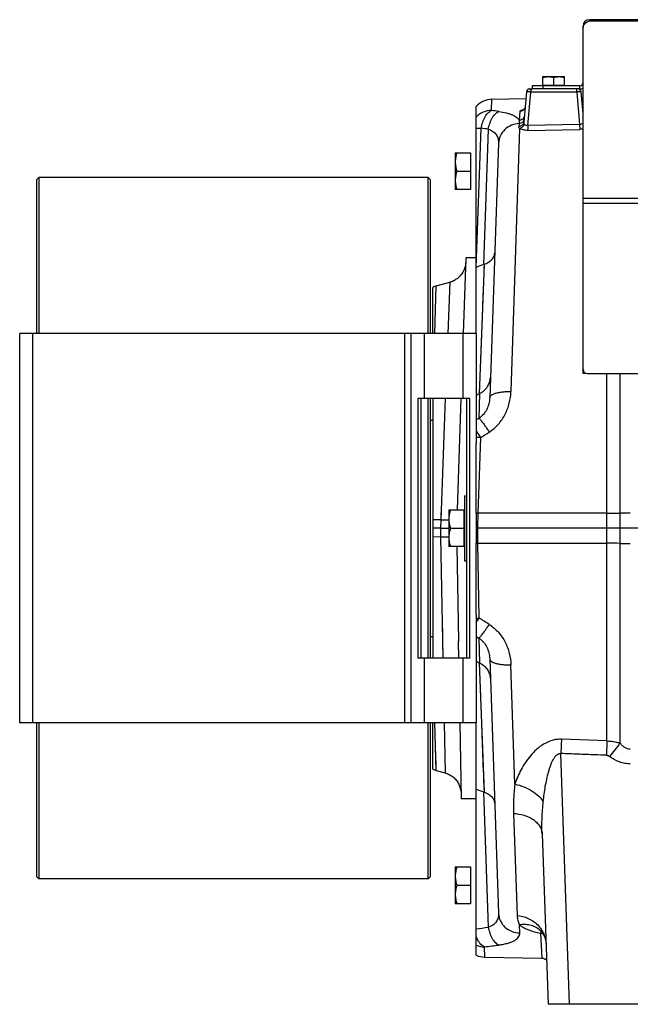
# Model space of a CAD drawing. Extents: x -3089 to 1181, y 8 to 2274.
# Tile 17 of 66: x -2163 to -1881, y 940 to 1395. Entities that reach past the tile are written whole.
import ezdxf

# ---------------------------------------------------------------- set-up
doc = ezdxf.new("R2010")
doc.units = 0
doc.header["$LTSCALE"] = 65.395
doc.layers.get('0').update_dxf_attribs({"linetype": 'CONTINUOUS'})
doc.layers.add('3_ALL_AXES', color=7, linetype='CONTINUOUS')

msp = doc.modelspace()

# ---------------------------------------------------------------- linework, layer by layer
at = {"color": 3, "linetype": 'CONTINUOUS'}
for p, q in [((-1899.56, 1394.7), (-1899.56, 1394)), ((-1804.77, 1394.7), (-1899.56, 1394.7)), ((-1902.56, 1231.13), (-1902.56, 1391.7)), ((-1904.06, 1364.2), (-1926.06, 1364.2)), ((-1900.56, 1231.13), (-1669.56, 1231.13))]:
    msp.add_line(p, q, dxfattribs=at)
at = {"color": 9, "linetype": 'CONTINUOUS'}
for p, q in [((-1805.06, 1394), (-1899.56, 1394)), ((-1928.04, 1345.74), (-1926.68, 1361.28)), ((-1926.68, 1362.7), (-1926.68, 1361.28)), ((-1905.43, 1361.28), (-1926.68, 1361.28)), ((-1921.06, 1364.2), (-1921.06, 1362.7)), ((-1905.43, 1361.28), (-1905.43, 1362.7)), ((-1905.43, 1361.28), (-1904.11, 1346.2)), ((-1904.06, 1362.7), (-1904.06, 1364.2)), ((-1944.82, 1352.74), (-1944.65, 1357.95)), ((-1931.72, 1352.32), (-1932.09, 1348.16)), ((-1930.22, 1353.12), (-1930.21, 1353.12)), ((-1951.89, 1280.25), (-1949.65, 1344.51)), ((-1946.32, 1344.08), (-1948.51, 1281.54)), ((-1931.85, 1344.41), (-1935.88, 1222.85)), ((-1932.13, 1346.7), (-1932.24, 1345.24)), ((-1904.11, 1346.2), (-1928.04, 1345.74)), ((-1928.04, 1345.74), (-1928, 1343.55)), ((-1928, 1343.55), (-1904.07, 1344.01)), ((-1904.11, 1346.2), (-1904.07, 1344.01)), ((-1667.56, 1312.03), (-1902.56, 1312.03)), ((-1667.56, 1309.74), (-1902.56, 1309.74)), ((-1948.29, 1281.62), (-1950.51, 1221.83)), ((-1948.29, 1281.62), (-1948.35, 1279.93)), ((-1971.09, 1249.7), (-1970.36, 1271.69)), ((-1964.17, 1273.35), (-1965.06, 1249.7)), ((-2156.91, 1249.7), (-2156.91, 1069.7)), ((-1984.91, 1069.7), (-1984.91, 1249.7)), ((-1975.91, 1249.7), (-1975.91, 1219.7)), ((-1957.91, 1219.7), (-1957.91, 1249.7)), ((-1891.5, 1061.39), (-1891.5, 1231.13)), ((-1885.48, 1231.13), (-1885.48, 1060.45)), ((-1966.2, 1219.7), (-1968.33, 1163.62)), ((-1950.34, 1221.91), (-1950.74, 1210.43)), ((-1950.74, 1210.43), (-1951.91, 1209.72)), ((-1951, 1166.61), (-1949.83, 1201.64)), ((-1968.2, 1166.85), (-1968.33, 1163.62)), ((-1891.5, 1166.65), (-1951, 1166.61)), ((-1968.33, 1163.62), (-1971.91, 1163.59)), ((-1968.33, 1163.62), (-1968.46, 1159.7)), ((-1971.91, 1155.8), (-1968.4, 1155.77)), ((-1968.46, 1159.7), (-1968.4, 1155.77)), ((-1968.4, 1155.77), (-1967.33, 1099.69)), ((-1950.54, 1118.21), (-1951.12, 1152.78)), ((-1951.12, 1152.78), (-1891.5, 1152.75)), ((-1967.68, 1118.2), (-1967.33, 1099.7)), ((-1951.91, 1109.67), (-1950.74, 1108.97)), ((-1950.74, 1108.97), (-1950.34, 1097.48)), ((-1975.91, 1099.7), (-1975.91, 1069.7)), ((-1957.91, 1069.7), (-1957.91, 1099.7)), ((-1950.51, 1097.57), (-1948.29, 1037.77)), ((-1950.51, 1097.57), (-1949.62, 1073.72)), ((-1934.05, 1041.44), (-1935.88, 1096.54)), ((-1970.36, 1047.7), (-1971.09, 1069.7)), ((-1966.77, 1069.7), (-1966.33, 1046.62)), ((-1949.62, 1073.72), (-1948.63, 1047.03)), ((-1970.37, 1048.11), (-1970.65, 1056.59)), ((-1908.74, 939.7), (-1912.79, 1055.59)), ((-1970.36, 1047.75), (-1970.37, 1048.11)), ((-1948.51, 1037.85), (-1946.32, 975.31)), ((-1934.65, 1027.94), (-1933, 980.75)), ((-1931.77, 972.69), (-1931.9, 976.39)), ((-1922.47, 973.99), (-1922.47, 973.99)), ((-1922.22, 972.52), (-1921.61, 961.04)), ((-1947.95, 961.5), (-1948.02, 966.25))]:
    msp.add_line(p, q, dxfattribs=at)
at = {"color": 7, "linetype": 'CONTINUOUS'}
for p, q in [((-1902.45, 1391.7), (-1902.56, 1391.7)), ((-1926.06, 1364.2), (-1926.06, 1362.7)), ((-1904.06, 1362.7), (-1925.94, 1362.7)), ((-1921.06, 1364.2), (-1921.06, 1364.4)), ((-1921.06, 1364.4), (-1911.06, 1364.4)), ((-1911.06, 1364.2), (-1911.06, 1364.4)), ((-2155.11, 1320.7), (-2154.11, 1321.7)), ((-2155.11, 1320.7), (-2155.11, 1249.7)), ((-2154.11, 1321.7), (-2154.11, 1249.7)), ((-1974.11, 1321.7), (-2154.11, 1321.7)), ((-1974.11, 1249.7), (-1974.11, 1321.7)), ((-1973.11, 1320.7), (-1974.11, 1321.7)), ((-1973.11, 1249.7), (-1973.11, 1320.7)), ((-2162.91, 1069.7), (-2162.91, 1249.7)), ((-1951.91, 1249.7), (-2162.91, 1249.7)), ((-1981.91, 1069.7), (-1981.91, 1249.7)), ((-1951.91, 1249.7), (-1951.91, 1198.87)), ((-1901.06, 1231.13), (-1902.56, 1231.13)), ((-1901.06, 1231.2), (-1901.06, 1231.13)), ((-1978.91, 1219.7), (-1978.91, 1099.7)), ((-1954.91, 1219.7), (-1978.91, 1219.7)), ((-1977.41, 1099.7), (-1977.41, 1219.7)), ((-1974.11, 1099.7), (-1974.11, 1219.7)), ((-1973.11, 1099.7), (-1973.11, 1219.7)), ((-1956.41, 1219.7), (-1956.41, 1099.7)), ((-1954.91, 1099.7), (-1954.91, 1219.7)), ((-1951.91, 1166.64), (-1951.91, 1152.77)), ((-1951.91, 1119.97), (-1951.91, 1069.7)), ((-1954.91, 1099.7), (-1978.91, 1099.7)), ((-1951.91, 1069.7), (-2162.91, 1069.7)), ((-2155.11, 1069.7), (-2155.11, 998.7)), ((-2154.11, 1069.7), (-2154.11, 997.7)), ((-1974.11, 997.7), (-1974.11, 1069.7)), ((-1973.11, 998.7), (-1973.11, 1069.7)), ((-2155.11, 998.7), (-2154.11, 997.7)), ((-1974.11, 997.7), (-2154.11, 997.7)), ((-1973.11, 998.7), (-1974.11, 997.7))]:
    msp.add_line(p, q, dxfattribs=at)
at = {"color": 6, "linetype": 'CONTINUOUS'}
for p, q in [((-1928.68, 1361.33), (-1929.9, 1347.36)), ((-1927.18, 1362.7), (-1925.94, 1362.7)), ((-1902.56, 1351.27), (-1903.44, 1361.33)), ((-1944.65, 1357.95), (-1928.95, 1358.22)), ((-1903.21, 1358.67), (-1902.56, 1358.69)), ((-1951.91, 1249.7), (-1951.91, 1354.65)), ((-1961.61, 1333.2), (-1961.61, 1316.2)), ((-1961.61, 1333.2), (-1954.61, 1333.2)), ((-1941.59, 1337.64), (-1945.7, 1220.02)), ((-1960.85, 1324.7), (-1954.61, 1324.7)), ((-1954.61, 1316.2), (-1961.61, 1316.2)), ((-1956.69, 1284.7), (-1957.91, 1249.7)), ((-1951.91, 1284.7), (-1956.69, 1284.7)), ((-1951.89, 1280.25), (-1951.91, 1280.24)), ((-1971.91, 1249.7), (-1971.91, 1270.98)), ((-1970.36, 1271.69), (-1964.17, 1273.35)), ((-1971.91, 1219.7), (-1971.91, 1099.7)), ((-1958.96, 1219.7), (-1960.76, 1168.2)), ((-1950.51, 1221.83), (-1951.91, 1221.1)), ((-1973.11, 1209.7), (-1971.91, 1209.7)), ((-1951.91, 1166.64), (-1951.91, 1198.87)), ((-1957.41, 1174.7), (-1957.41, 1144.7)), ((-1957.41, 1174.7), (-1956.41, 1174.7)), ((-1964.61, 1168.2), (-1964.61, 1151.2)), ((-1964.61, 1168.2), (-1957.61, 1168.2)), ((-1968.46, 1159.7), (-1971.91, 1159.7)), ((-1963.85, 1159.7), (-1957.61, 1159.7)), ((-1610.06, 1159.7), (-1951.24, 1159.7)), ((-1957.61, 1151.2), (-1964.61, 1151.2)), ((-1960.91, 1151.2), (-1960.15, 1107.59)), ((-1951.91, 1119.97), (-1951.91, 1152.77)), ((-1957.41, 1144.7), (-1956.41, 1144.7)), ((-1973.11, 1109.7), (-1971.91, 1109.7)), ((-1951.91, 1098.29), (-1950.51, 1097.57)), ((-1945.7, 1099.37), (-1941.59, 981.76)), ((-1971.91, 1048.42), (-1971.91, 1069.7)), ((-1959.49, 1069.7), (-1958.88, 1034.7)), ((-1951.91, 962.4), (-1951.91, 1069.7)), ((-1891.5, 1061.39), (-1912.53, 1062.16)), ((-1970.36, 1047.7), (-1966.33, 1046.62)), ((-1951.91, 1034.7), (-1958.88, 1034.7)), ((-1921.49, 1018.54), (-1918.73, 939.7)), ((-1961.61, 1003.2), (-1961.61, 986.2)), ((-1961.61, 1003.2), (-1954.61, 1003.2)), ((-1960.85, 994.7), (-1954.61, 994.7)), ((-1954.61, 986.2), (-1961.61, 986.2)), ((-1947.95, 961.5), (-1921.61, 961.04)), ((-1843.38, 939.7), (-1918.73, 939.7))]:
    msp.add_line(p, q, dxfattribs=at)
at = {"color": 2, "linetype": 'CONTINUOUS'}
for p, q in [((-1954.61, 1333.2), (-1954.61, 1316.2)), ((-1957.61, 1168.2), (-1957.61, 1151.2)), ((-1951.24, 1159.7), (-1951, 1166.61)), ((-1951.12, 1152.78), (-1951.24, 1159.7)), ((-1960.15, 1107.56), (-1960.15, 1107.59)), ((-1960.01, 1099.7), (-1960.14, 1107.4)), ((-1954.61, 1003.2), (-1954.61, 986.2))]:
    msp.add_line(p, q, dxfattribs=at)
at = {"color": 6, "linetype": 'CONTINUOUS'}
for points in [[(-1929.27, 1354.53), (-1929.28, 1354.49), (-1929.3, 1354.35), (-1929.32, 1354.21), (-1929.36, 1354.07), (-1929.41, 1353.94), (-1929.46, 1353.82), (-1929.52, 1353.7), (-1929.58, 1353.59), (-1929.64, 1353.49), (-1929.71, 1353.4), (-1929.78, 1353.32), (-1929.84, 1353.24), (-1929.91, 1353.18), (-1929.96, 1353.13), (-1930.02, 1353.09), (-1930.06, 1353.05), (-1930.1, 1353.02), (-1930.14, 1353), (-1930.16, 1352.99), (-1930.18, 1352.98), (-1930.19, 1352.97)], [(-1902.56, 1354.1), (-1902.58, 1354.13), (-1902.64, 1354.24), (-1902.7, 1354.36), (-1902.75, 1354.49), (-1902.8, 1354.62), (-1902.84, 1354.76), (-1902.87, 1354.9), (-1902.89, 1355.04), (-1902.89, 1355.09)], [(-1956.76, 1282.66), (-1956.79, 1282.17), (-1956.85, 1281.68), (-1956.92, 1281.19), (-1957.03, 1280.7), (-1957.15, 1280.22), (-1957.3, 1279.75), (-1957.48, 1279.29), (-1957.67, 1278.83), (-1957.89, 1278.39), (-1958.13, 1277.96), (-1958.39, 1277.53), (-1958.67, 1277.13), (-1958.97, 1276.73), (-1959.29, 1276.36), (-1959.63, 1276), (-1959.99, 1275.65), (-1960.36, 1275.33), (-1960.75, 1275.02), (-1961.15, 1274.73), (-1961.57, 1274.46), (-1962, 1274.22), (-1962.44, 1273.99), (-1962.89, 1273.79), (-1963.35, 1273.61), (-1963.82, 1273.45), (-1964.17, 1273.35)], [(-1966.33, 1046.62), (-1965.97, 1046.52), (-1965.5, 1046.36), (-1965.03, 1046.18), (-1964.57, 1045.97), (-1964.13, 1045.74), (-1963.69, 1045.49), (-1963.27, 1045.22), (-1962.86, 1044.92), (-1962.47, 1044.61), (-1962.1, 1044.28), (-1961.74, 1043.93), (-1961.4, 1043.56), (-1961.08, 1043.17), (-1960.78, 1042.77), (-1960.49, 1042.35), (-1960.23, 1041.93), (-1960, 1041.48), (-1959.78, 1041.03), (-1959.59, 1040.57), (-1959.42, 1040.09), (-1959.27, 1039.61), (-1959.15, 1039.13), (-1959.06, 1038.63), (-1958.99, 1038.14), (-1958.94, 1037.64), (-1958.92, 1037.14)], [(-1922.73, 974.19), (-1922.74, 974.2), (-1922.76, 974.21), (-1922.75, 974.2), (-1922.72, 974.19), (-1922.68, 974.15), (-1922.61, 974.1), (-1922.53, 974.04), (-1922.47, 973.99)], [(-1922.47, 973.99), (-1922.23, 973.77), (-1921.92, 973.47), (-1921.63, 973.13), (-1921.35, 972.78), (-1921.09, 972.39), (-1920.85, 971.98), (-1920.62, 971.55), (-1920.41, 971.08), (-1920.23, 970.6), (-1920.07, 970.08), (-1919.93, 969.54), (-1919.82, 968.97), (-1919.75, 968.37), (-1919.71, 967.82)], [(-1921.61, 961.04), (-1921.54, 961.04), (-1921.33, 961.02), (-1921.12, 960.99), (-1920.91, 960.95), (-1920.71, 960.89), (-1920.51, 960.81), (-1920.32, 960.73), (-1920.14, 960.62), (-1919.96, 960.51), (-1919.79, 960.38), (-1919.63, 960.25), (-1919.48, 960.1), (-1919.44, 960.06)]]:
    msp.add_lwpolyline(points, dxfattribs=at)
at = {"color": 9, "linetype": 'CONTINUOUS'}
for points in [[(-1948.79, 1268.12), (-1949.04, 1261.23), (-1950.51, 1221.83)], [(-1948.56, 1045.02), (-1948.48, 1043.09), (-1948.29, 1037.77)]]:
    msp.add_lwpolyline(points, dxfattribs=at)
at = {"color": 3, "linetype": 'CONTINUOUS'}
for centre, radius, start, end in [((-1899.56, 1391.7), 3, 90, 180), ((-1900.45, 1391.05), 2.1, 167.1833, 179.9318), ((-1900.35, 1391.02), 2.21, 161.0116, 167.1814), ((-1904.06, 1365.7), 1.5, 270, 360), ((-1900.56, 1233.13), 2, 180, 270)]:
    msp.add_arc(centre, radius, start, end, dxfattribs=at)
at = {"color": 6, "linetype": 'CONTINUOUS'}
for centre, radius, start, end in [((-1927.18, 1361.2), 1.5, 90, 175), ((-1904.93, 1361.2), 1.5, 5, 90), ((-1944.48, 1347.95), 10, 91, 137.9885), ((-1361.87, -257.23), 1646.8, 110.86856, 110.99476), ((-1943.72, 1268.98), 13.44, 109.8795, 110.8742), ((-1969.06, 1266.86), 5, 105, 124.6857), ((-1930.84, 1183.93), 42.7, 117.1746, 117.4203), ((-1930.84, 1135.48), 42.71, 242.5798, 242.8254), ((-1969.06, 1052.53), 5, 235.3143, 255), ((-1361.9, 2576.55), 1646.73, 249.00474, 249.13144), ((-1943.72, 1050.41), 13.44, 249.1259, 250.1206), ((-1947.77, 971.5), 10, 245.5655, 269)]:
    msp.add_arc(centre, radius, start, end, dxfattribs=at)
at = {"color": 7, "linetype": 'CONTINUOUS'}
msp.add_arc((-1904.06, 1365.7), 3, 270, 300.0198, dxfattribs=at)
at = {"color": 9, "linetype": 'CONTINUOUS'}
for centre, radius, start, end in [((-2002.66, 913.93), 442.6, 82.0571, 82.4918), ((-1928.16, 1343.86), 9.48, 100.6207, 102.4422), ((-1900.53, 1355.3), 2.37, 185.0541, 211.2621), ((-2006.91, 883.84), 464.21, 82.5009, 82.915), ((-1951.22, 1155.22), 46.44, 88.295, 90.8519), ((-1891.72, 1703.79), 537.14, 270.0238, 270.6658), ((-1880.72, 751.53), 415.18, 89.9973, 90.6564), ((-1960.85, 1420.87), 257.36, 268.3353, 269.1637), ((-1891.81, 601.14), 551.61, 89.3426, 89.9678), ((-1880.78, 1556.95), 404.27, 269.3347, 270.0116), ((-1586.11, 827.21), 379.5, 142.0763, 143.2655), ((-2007.11, 1437.09), 465.76, 276.8062, 277.4987), ((-1929.25, 965.97), 10.5, 50.8616, 51.5962), ((-1929.25, 965.97), 10.5, 50.1923, 50.8616), ((-1929.25, 965.97), 10.5, 49.7701, 50.1923), ((-1947.86, 976.45), 10.2, 246.6383, 269.0904), ((-2002.91, 1407.27), 444.43, 277.0935, 277.9423)]:
    msp.add_arc(centre, radius, start, end, dxfattribs=at)
at = {"color": 2, "linetype": 'CONTINUOUS'}
for centre, radius, start, end in [((-1960.92, 877.09), 289.69, 88.0364, 88.2166), ((-1955.95, 1440.18), 287.43, 270.8066, 270.9644), ((-2024.42, 1164.75), 87.31, 326.1459, 327.7887), ((-1951.16, 1165.61), 47.41, 269.0984, 270.7478), ((-1947.93, 1107.8), 12.22, 181.1506, 181.9072)]:
    msp.add_arc(centre, radius, start, end, dxfattribs=at)
at = {"color": 3, "linetype": 'CONTINUOUS'}
msp.add_open_spline([(-1899.56, 1394), (-1899.9, 1393.9), (-1900.56, 1393.66), (-1901.41, 1393.14), (-1902.07, 1392.51), (-1902.35, 1392), (-1902.44, 1391.74)], degree=3, knots=[0, 0, 0, 0, 0.285972, 0.54886, 0.785913, 1, 1, 1, 1], dxfattribs=at)
at = {"color": 9, "linetype": 'CONTINUOUS'}
for points, knots in [([(-1926.68, 1361.28), (-1926.81, 1361.28), (-1927.07, 1361.3), (-1927.43, 1361.32), (-1927.77, 1361.33), (-1928.07, 1361.35), (-1928.29, 1361.35), (-1928.43, 1361.35), (-1928.52, 1361.35), (-1928.58, 1361.35), (-1928.63, 1361.34), (-1928.66, 1361.34), (-1928.68, 1361.33), (-1928.68, 1361.33)], [0, 0, 0, 0, 0.194613, 0.38166, 0.554032, 0.705141, 0.829236, 0.879639, 0.921621, 0.954803, 0.978902, 0.993802, 1, 1, 1, 1]), ([(-1927.13, 1362.51), (-1927.12, 1362.52), (-1927.08, 1362.57), (-1927.04, 1362.62), (-1927, 1362.65)], [0, 0, 0, 0, 0.283671, 1, 1, 1, 1]), ([(-1903.44, 1361.33), (-1903.44, 1361.33), (-1903.46, 1361.34), (-1903.48, 1361.34), (-1903.53, 1361.35), (-1903.6, 1361.35), (-1903.68, 1361.35), (-1903.82, 1361.35), (-1904.04, 1361.35), (-1904.34, 1361.33), (-1904.68, 1361.32), (-1905.05, 1361.3), (-1905.3, 1361.28), (-1905.43, 1361.28)], [0, 0, 0, 0, 0.006198, 0.021098, 0.045197, 0.078379, 0.120361, 0.170764, 0.294859, 0.445968, 0.618339, 0.805387, 1, 1, 1, 1]), ([(-1944.82, 1352.74), (-1946.14, 1352.72), (-1948.77, 1352.17), (-1951, 1350.65), (-1951.91, 1349.72)], [0, 0, 0, 0, 0.501985, 1, 1, 1, 1]), ([(-1949.65, 1344.51), (-1949.48, 1345.48), (-1949.02, 1347.32), (-1948.09, 1349.44), (-1947.17, 1350.84), (-1946.25, 1351.91), (-1945.41, 1352.51), (-1944.82, 1352.74)], [0, 0, 0, 0, 0.299519, 0.573857, 0.696988, 0.809122, 1, 1, 1, 1]), ([(-1946.32, 1344.08), (-1946.16, 1344.99), (-1945.82, 1346.35), (-1945.15, 1348.07), (-1944.55, 1349.27), (-1943.87, 1350.33), (-1942.93, 1351.42), (-1942.09, 1352.05), (-1941.5, 1352.29)], [0, 0, 0, 0, 0.282313, 0.424186, 0.561135, 0.68938, 0.806154, 1, 1, 1, 1]), ([(-1941.5, 1352.29), (-1940.3, 1352.12), (-1938.6, 1351.81), (-1936.49, 1351.21), (-1935.19, 1350.72), (-1934.1, 1350.17), (-1933.22, 1349.56), (-1932.54, 1348.91), (-1932.21, 1348.41), (-1932.09, 1348.16)], [0, 0, 0, 0, 0.341825, 0.488721, 0.619141, 0.733674, 0.833691, 0.921411, 1, 1, 1, 1]), ([(-1929.27, 1354.53), (-1929.3, 1354.26), (-1929.45, 1353.68), (-1929.99, 1352.95), (-1930.79, 1352.45), (-1931.42, 1352.33), (-1931.72, 1352.32)], [0, 0, 0, 0, 0.230251, 0.484059, 0.746951, 1, 1, 1, 1]), ([(-1931.72, 1352.32), (-1931.71, 1352.41), (-1931.63, 1352.54), (-1931.47, 1352.66), (-1931.22, 1352.81), (-1930.8, 1352.97), (-1930.43, 1353.07), (-1930.22, 1353.12)], [0, 0, 0, 0, 0.141586, 0.23582, 0.349382, 0.636512, 1, 1, 1, 1]), ([(-1929.9, 1347.36), (-1929.92, 1347.09), (-1930.04, 1346.68), (-1930.33, 1346.2), (-1930.74, 1345.76), (-1931.37, 1345.38), (-1931.96, 1345.26), (-1932.24, 1345.24)], [0, 0, 0, 0, 0.234745, 0.360842, 0.490427, 0.751156, 1, 1, 1, 1]), ([(-1929.77, 1348.83), (-1929.79, 1348.56), (-1929.91, 1348.15), (-1930.21, 1347.66), (-1930.62, 1347.22), (-1931.26, 1346.83), (-1931.84, 1346.71), (-1932.13, 1346.7)], [0, 0, 0, 0, 0.236473, 0.363161, 0.493022, 0.753125, 1, 1, 1, 1]), ([(-1932.09, 1348.16), (-1932.08, 1348.04), (-1932.08, 1347.56), (-1932.1, 1347.07), (-1932.13, 1346.7)], [0, 0, 0, 0, 0.242488, 1, 1, 1, 1]), ([(-1929.64, 1350.32), (-1929.66, 1350.04), (-1929.83, 1349.46), (-1930.39, 1348.74), (-1931.19, 1348.27), (-1931.79, 1348.16), (-1932.09, 1348.16)], [0, 0, 0, 0, 0.235839, 0.491841, 0.752857, 1, 1, 1, 1]), ([(-1929.72, 1346.48), (-1929.79, 1346.61), (-1929.9, 1346.9), (-1929.91, 1347.21), (-1929.9, 1347.36)], [0, 0, 0, 0, 0.497854, 1, 1, 1, 1]), ([(-1902.56, 1346.9), (-1902.72, 1346.67), (-1903.2, 1346.28), (-1903.81, 1346.18), (-1904.11, 1346.2)], [0, 0, 0, 0, 0.477286, 1, 1, 1, 1]), ([(-1949.65, 1344.51), (-1949.85, 1344.5), (-1950.61, 1344.45), (-1951.36, 1344.38), (-1951.91, 1344.31)], [0, 0, 0, 0, 0.270203, 1, 1, 1, 1]), ([(-1946.32, 1344.08), (-1945.57, 1343.84), (-1944.19, 1343.21), (-1942.58, 1341.68), (-1941.69, 1339.74), (-1941.57, 1338.34), (-1941.59, 1337.64)], [0, 0, 0, 0, 0.274867, 0.519991, 0.755014, 1, 1, 1, 1]), ([(-1932.13, 1346.7), (-1933.31, 1346.64), (-1935.74, 1346.12), (-1938.89, 1344.11), (-1941.02, 1341.1), (-1941.55, 1338.76), (-1941.59, 1337.64)], [0, 0, 0, 0, 0.247788, 0.509371, 0.765172, 1, 1, 1, 1]), ([(-1931.85, 1344.41), (-1931.98, 1344.53), (-1932.14, 1344.72), (-1932.24, 1345.03), (-1932.25, 1345.17), (-1932.24, 1345.24)], [0, 0, 0, 0, 0.542705, 0.775517, 1, 1, 1, 1]), ([(-1929.72, 1346.48), (-1929.85, 1345.98), (-1930.39, 1345.05), (-1931.35, 1344.51), (-1931.85, 1344.41)], [0, 0, 0, 0, 0.501827, 1, 1, 1, 1]), ([(-1928, 1343.55), (-1928.4, 1343.55), (-1929.16, 1343.57), (-1930.24, 1343.73), (-1931.14, 1344), (-1931.65, 1344.26), (-1931.85, 1344.41)], [0, 0, 0, 0, 0.29808, 0.574583, 0.811726, 1, 1, 1, 1]), ([(-1928.04, 1345.74), (-1928.23, 1345.71), (-1928.6, 1345.7), (-1929.1, 1345.85), (-1929.48, 1346.13), (-1929.66, 1346.36), (-1929.72, 1346.48)], [0, 0, 0, 0, 0.28905, 0.554598, 0.788864, 1, 1, 1, 1]), ([(-1902.56, 1344.15), (-1902.68, 1344.13), (-1903.18, 1344.06), (-1903.69, 1344.02), (-1904.07, 1344.01)], [0, 0, 0, 0, 0.243386, 1, 1, 1, 1]), ([(-1945.7, 1220.02), (-1945.73, 1219.09), (-1945.98, 1217.24), (-1946.95, 1214.58), (-1948.51, 1212.21), (-1949.95, 1210.94), (-1950.74, 1210.43)], [0, 0, 0, 0, 0.247187, 0.496651, 0.747861, 1, 1, 1, 1]), ([(-1945.92, 1204.14), (-1944.35, 1205.15), (-1941.49, 1207.62), (-1938.37, 1212.25), (-1936.44, 1217.43), (-1935.94, 1221.05), (-1935.88, 1222.85)], [0, 0, 0, 0, 0.254304, 0.506007, 0.754589, 1, 1, 1, 1]), ([(-1945.7, 1220.02), (-1945.7, 1220.11), (-1945.66, 1220.31), (-1945.52, 1220.6), (-1945.29, 1220.89), (-1944.83, 1221.29), (-1943.99, 1221.75), (-1942.72, 1222.18), (-1941.19, 1222.52), (-1939.47, 1222.75), (-1937.68, 1222.87), (-1936.48, 1222.87), (-1935.88, 1222.85)], [0, 0, 0, 0, 0.026378, 0.05545, 0.088921, 0.128074, 0.226253, 0.351772, 0.500465, 0.664364, 0.833895, 1, 1, 1, 1]), ([(-1950.74, 1210.43), (-1950.64, 1210.38), (-1950.41, 1210.2), (-1950.02, 1209.82), (-1949.52, 1209.25), (-1948.92, 1208.5), (-1948.24, 1207.58), (-1947.21, 1206.12), (-1946.44, 1204.95), (-1945.92, 1204.14)], [0, 0, 0, 0, 0.04236, 0.10998, 0.204987, 0.326555, 0.472393, 0.637414, 1, 1, 1, 1]), ([(-1949.83, 1201.64), (-1950.01, 1201.92), (-1950.69, 1202.97), (-1951.38, 1204.01), (-1951.91, 1204.77)], [0, 0, 0, 0, 0.264595, 1, 1, 1, 1]), ([(-1968.4, 1155.77), (-1968.07, 1155.77), (-1966.8, 1155.78), (-1965.54, 1155.78), (-1964.61, 1155.78)], [0, 0, 0, 0, 0.259226, 1, 1, 1, 1]), ([(-1950.74, 1108.97), (-1950.64, 1109.01), (-1950.41, 1109.19), (-1950.02, 1109.57), (-1949.52, 1110.14), (-1948.92, 1110.89), (-1948.24, 1111.81), (-1947.21, 1113.27), (-1946.44, 1114.44), (-1945.92, 1115.25)], [0, 0, 0, 0, 0.04236, 0.10998, 0.204987, 0.326555, 0.472393, 0.637414, 1, 1, 1, 1]), ([(-1945.92, 1115.25), (-1944.35, 1114.25), (-1941.49, 1111.78), (-1938.37, 1107.14), (-1936.44, 1101.97), (-1935.94, 1098.34), (-1935.88, 1096.54)], [0, 0, 0, 0, 0.254306, 0.506009, 0.75459, 1, 1, 1, 1]), ([(-1950.74, 1108.97), (-1949.95, 1108.45), (-1948.51, 1107.19), (-1946.95, 1104.81), (-1945.98, 1102.16), (-1945.73, 1100.3), (-1945.7, 1099.37)], [0, 0, 0, 0, 0.252139, 0.503349, 0.752813, 1, 1, 1, 1]), ([(-1945.7, 1099.38), (-1945.7, 1099.28), (-1945.66, 1099.08), (-1945.52, 1098.79), (-1945.29, 1098.51), (-1944.83, 1098.1), (-1943.99, 1097.65), (-1942.72, 1097.21), (-1941.19, 1096.87), (-1939.47, 1096.64), (-1937.68, 1096.53), (-1936.48, 1096.53), (-1935.88, 1096.54)], [0, 0, 0, 0, 0.026377, 0.055444, 0.088909, 0.128056, 0.226223, 0.351737, 0.500432, 0.66434, 0.833883, 1, 1, 1, 1]), ([(-1912.53, 1062.16), (-1913.26, 1062.19), (-1914.73, 1062.13), (-1917.55, 1061.54), (-1920.8, 1060.07), (-1924.11, 1057.56), (-1926.88, 1054.65), (-1929.21, 1051.51), (-1931.78, 1047.19), (-1933.27, 1043.76), (-1934.05, 1041.44)], [0, 0, 0, 0, 0.069047, 0.137568, 0.271414, 0.401068, 0.526942, 0.649538, 0.769175, 1, 1, 1, 1]), ([(-1912.53, 1062.16), (-1912.55, 1061.63), (-1912.64, 1059.44), (-1912.73, 1057.25), (-1912.79, 1055.59)], [0, 0, 0, 0, 0.242357, 1, 1, 1, 1]), ([(-1891.5, 1061.39), (-1891.52, 1060.87), (-1891.61, 1058.66), (-1891.69, 1056.45), (-1891.76, 1054.77)], [0, 0, 0, 0, 0.235791, 1, 1, 1, 1]), ([(-1891.5, 1061.39), (-1890.99, 1061.38), (-1889.71, 1061.31), (-1887.69, 1061.04), (-1886.2, 1060.67), (-1885.48, 1060.45)], [0, 0, 0, 0, 0.251711, 0.627619, 1, 1, 1, 1]), ([(-1880.7, 1057.6), (-1881.14, 1057.6), (-1882.05, 1057.75), (-1883.31, 1058.36), (-1884.47, 1059.29), (-1885.15, 1060.05), (-1885.48, 1060.45)], [0, 0, 0, 0, 0.229403, 0.46968, 0.726399, 1, 1, 1, 1]), ([(-1920.93, 1033.33), (-1920.81, 1034.5), (-1920.54, 1036.83), (-1920, 1040.31), (-1919.35, 1043.71), (-1918.68, 1046.48), (-1918.04, 1048.62), (-1917.52, 1050.15), (-1916.94, 1051.59), (-1916.29, 1052.91), (-1915.57, 1054.06), (-1914.76, 1054.97), (-1913.95, 1055.48), (-1913.28, 1055.62), (-1912.95, 1055.62), (-1912.79, 1055.59)], [0, 0, 0, 0, 0.142084, 0.283473, 0.423312, 0.56026, 0.627012, 0.692007, 0.754663, 0.814057, 0.868962, 0.91799, 0.960637, 0.980401, 1, 1, 1, 1]), ([(-1891.76, 1054.77), (-1893.51, 1054.84), (-1897.89, 1055.02), (-1904.9, 1055.27), (-1910.16, 1055.48), (-1912.79, 1055.59)], [0, 0, 0, 0, 0.25, 0.625, 1, 1, 1, 1]), ([(-1891.76, 1054.77), (-1891.5, 1054.76), (-1890.96, 1054.64), (-1890.48, 1054.36), (-1890.25, 1054.19)], [0, 0, 0, 0, 0.481606, 1, 1, 1, 1]), ([(-1880.7, 1050.77), (-1881.56, 1050.77), (-1883.29, 1050.93), (-1886.6, 1051.86), (-1888.88, 1053.17), (-1890.25, 1054.19)], [0, 0, 0, 0, 0.250292, 0.500605, 1, 1, 1, 1]), ([(-1934.05, 1041.44), (-1934.19, 1040.29), (-1934.42, 1038.01), (-1934.63, 1034.6), (-1934.72, 1031.25), (-1934.69, 1029.03), (-1934.65, 1027.94)], [0, 0, 0, 0, 0.256961, 0.50893, 0.75647, 1, 1, 1, 1]), ([(-1934.05, 1041.44), (-1932.64, 1041.14), (-1929.86, 1040.3), (-1926.1, 1038.41), (-1923.04, 1036.09), (-1921.49, 1034.25), (-1920.93, 1033.33)], [0, 0, 0, 0, 0.274869, 0.548721, 0.79569, 1, 1, 1, 1]), ([(-1921.49, 1018.54), (-1921.57, 1020.99), (-1921.55, 1025.93), (-1921.19, 1030.85), (-1920.93, 1033.33)], [0, 0, 0, 0, 0.495513, 1, 1, 1, 1]), ([(-1934.65, 1027.94), (-1932.98, 1027.83), (-1930.49, 1027.4), (-1927.42, 1026.2), (-1925.37, 1025.01), (-1923.69, 1023.58), (-1922.45, 1021.97), (-1921.7, 1020.27), (-1921.5, 1019.1), (-1921.49, 1018.54)], [0, 0, 0, 0, 0.284393, 0.426057, 0.561223, 0.68659, 0.800777, 0.904505, 1, 1, 1, 1]), ([(-1941.59, 981.76), (-1941.57, 981.05), (-1941.69, 979.65), (-1942.58, 977.71), (-1944.19, 976.18), (-1945.57, 975.55), (-1946.32, 975.31)], [0, 0, 0, 0, 0.244986, 0.480009, 0.725133, 1, 1, 1, 1]), ([(-1941.59, 981.76), (-1941.57, 981.2), (-1941.42, 980.05), (-1940.86, 978.36), (-1939.93, 976.75), (-1938.23, 974.84), (-1935.49, 973.16), (-1932.98, 972.7), (-1931.77, 972.69)], [0, 0, 0, 0, 0.113952, 0.234773, 0.36128, 0.491688, 0.753222, 1, 1, 1, 1]), ([(-1933, 980.75), (-1932.97, 979.99), (-1932.82, 978.86), (-1932.38, 977.41), (-1932.07, 976.72), (-1931.9, 976.39)], [0, 0, 0, 0, 0.500709, 0.749854, 1, 1, 1, 1]), ([(-1933, 980.75), (-1931.25, 980.58), (-1927.76, 979.67), (-1924.04, 977.14), (-1921.83, 974.46), (-1920.64, 972.28), (-1919.93, 970.05), (-1919.74, 968.55), (-1919.71, 967.82)], [0, 0, 0, 0, 0.261053, 0.525701, 0.653655, 0.775916, 0.891508, 1, 1, 1, 1]), ([(-1946.32, 975.31), (-1946.16, 974.4), (-1945.82, 973.05), (-1945.16, 971.33), (-1944.56, 970.14), (-1943.88, 969.08), (-1942.94, 967.98), (-1942.09, 967.34), (-1941.5, 967.11)], [0, 0, 0, 0, 0.281132, 0.422742, 0.559668, 0.688114, 0.805246, 1, 1, 1, 1]), ([(-1922.73, 974.2), (-1923.38, 974.71), (-1924.79, 975.59), (-1927.13, 976.37), (-1929.54, 976.63), (-1931.13, 976.51), (-1931.9, 976.39)], [0, 0, 0, 0, 0.255735, 0.50904, 0.758001, 1, 1, 1, 1]), ([(-1931.9, 976.39), (-1931.33, 975.94), (-1930, 975.1), (-1927.74, 974.08), (-1925.1, 973.2), (-1923.21, 972.73), (-1922.22, 972.52)], [0, 0, 0, 0, 0.207681, 0.44471, 0.709867, 1, 1, 1, 1]), ([(-1948.02, 966.25), (-1948.87, 966.56), (-1950.04, 967.59), (-1951.18, 969.34), (-1951.68, 970.42), (-1951.91, 971.01)], [0, 0, 0, 0, 0.432644, 0.701207, 1, 1, 1, 1]), ([(-1941.5, 967.11), (-1940.73, 967.21), (-1939.28, 967.46), (-1937.27, 967.94), (-1935.56, 968.51), (-1934.15, 969.18), (-1933.07, 969.94), (-1932.29, 970.78), (-1931.84, 971.71), (-1931.76, 972.37), (-1931.77, 972.69)], [0, 0, 0, 0, 0.19247, 0.3637, 0.512678, 0.639904, 0.747469, 0.83923, 0.920991, 1, 1, 1, 1]), ([(-1922.22, 972.52), (-1922.18, 972.7), (-1922.09, 973.01), (-1921.95, 973.3), (-1921.87, 973.41)], [0, 0, 0, 0, 0.576314, 1, 1, 1, 1]), ([(-1922.22, 972.52), (-1922.12, 972.52), (-1921.71, 972.5), (-1921.31, 972.4), (-1921.02, 972.27)], [0, 0, 0, 0, 0.240413, 1, 1, 1, 1])]:
    msp.add_open_spline(points, degree=3, knots=knots, dxfattribs=at)
at = {"color": 6, "linetype": 'CONTINUOUS'}
for points, knots in [([(-1960.85, 1333.2), (-1961.08, 1332.51), (-1961.46, 1331.11), (-1961.61, 1329.67), (-1961.61, 1328.95)], [0, 0, 0, 0, 0.501876, 1, 1, 1, 1]), ([(-1961.61, 1328.95), (-1961.61, 1328.23), (-1961.46, 1326.78), (-1961.08, 1325.38), (-1960.85, 1324.7)], [0, 0, 0, 0, 0.498124, 1, 1, 1, 1]), ([(-1960.85, 1324.7), (-1961.08, 1324.01), (-1961.46, 1322.61), (-1961.61, 1321.17), (-1961.61, 1320.45)], [0, 0, 0, 0, 0.501876, 1, 1, 1, 1]), ([(-1961.61, 1320.45), (-1961.61, 1319.73), (-1961.46, 1318.28), (-1961.08, 1316.88), (-1960.85, 1316.2)], [0, 0, 0, 0, 0.498124, 1, 1, 1, 1]), ([(-1948.29, 1281.62), (-1947.57, 1281.88), (-1946.27, 1282.5), (-1944.68, 1283.77), (-1943.65, 1285.25), (-1943.38, 1286.36), (-1943.37, 1286.89)], [0, 0, 0, 0, 0.300974, 0.563355, 0.792017, 1, 1, 1, 1]), ([(-1950.34, 1221.91), (-1949.6, 1222.29), (-1948.24, 1223.22), (-1946.66, 1225.03), (-1945.66, 1227.11), (-1945.4, 1228.61), (-1945.37, 1229.35)], [0, 0, 0, 0, 0.267424, 0.520603, 0.763001, 1, 1, 1, 1]), ([(-1963.85, 1168.2), (-1964.08, 1167.51), (-1964.46, 1166.11), (-1964.61, 1164.67), (-1964.61, 1163.95)], [0, 0, 0, 0, 0.501876, 1, 1, 1, 1]), ([(-1964.61, 1163.95), (-1964.61, 1163.23), (-1964.46, 1161.78), (-1964.08, 1160.38), (-1963.85, 1159.7)], [0, 0, 0, 0, 0.498124, 1, 1, 1, 1]), ([(-1968.46, 1159.7), (-1968.12, 1159.7), (-1966.83, 1159.69), (-1965.54, 1159.69), (-1964.61, 1159.69)], [0, 0, 0, 0, 0.27006, 1, 1, 1, 1]), ([(-1963.85, 1159.7), (-1964.08, 1159.01), (-1964.46, 1157.61), (-1964.61, 1156.17), (-1964.61, 1155.45)], [0, 0, 0, 0, 0.501876, 1, 1, 1, 1]), ([(-1964.61, 1155.45), (-1964.61, 1154.73), (-1964.46, 1153.28), (-1964.08, 1151.88), (-1963.85, 1151.2)], [0, 0, 0, 0, 0.498124, 1, 1, 1, 1]), ([(-1950.34, 1097.48), (-1949.6, 1097.1), (-1948.24, 1096.18), (-1946.66, 1094.36), (-1945.66, 1092.28), (-1945.4, 1090.79), (-1945.37, 1090.05)], [0, 0, 0, 0, 0.267424, 0.520604, 0.763003, 1, 1, 1, 1]), ([(-1948.29, 1037.77), (-1947.57, 1037.51), (-1946.27, 1036.9), (-1944.68, 1035.63), (-1943.65, 1034.14), (-1943.38, 1033.04), (-1943.37, 1032.51)], [0, 0, 0, 0, 0.300974, 0.563355, 0.792019, 1, 1, 1, 1]), ([(-1960.85, 1003.2), (-1961.08, 1002.51), (-1961.46, 1001.11), (-1961.61, 999.67), (-1961.61, 998.95)], [0, 0, 0, 0, 0.501876, 1, 1, 1, 1]), ([(-1961.61, 998.95), (-1961.61, 998.23), (-1961.46, 996.78), (-1961.08, 995.38), (-1960.85, 994.7)], [0, 0, 0, 0, 0.498124, 1, 1, 1, 1]), ([(-1960.85, 994.7), (-1961.08, 994.01), (-1961.46, 992.61), (-1961.61, 991.17), (-1961.61, 990.45)], [0, 0, 0, 0, 0.501876, 1, 1, 1, 1]), ([(-1961.61, 990.45), (-1961.61, 989.73), (-1961.46, 988.28), (-1961.08, 986.88), (-1960.85, 986.2)], [0, 0, 0, 0, 0.498124, 1, 1, 1, 1])]:
    msp.add_open_spline(points, degree=3, knots=knots, dxfattribs=at)
at = {"color": 9, "linetype": 'CONTINUOUS'}
for points in [[(-1949.83, 1201.64), (-1948.53, 1202.47), (-1947.22, 1203.31), (-1945.92, 1204.14)], [(-1945.92, 1115.25), (-1947.46, 1116.24), (-1949, 1117.22), (-1950.54, 1118.21)]]:
    msp.add_open_spline(points, degree=3, dxfattribs=at)
at = {"layer": '3_ALL_AXES', "color": 7, "linetype": 'CONTINUOUS'}
for p, q in [((-1921.06, 1364.4), (-1921.06, 1368.4)), ((-1921.06, 1368.4), (-1911.06, 1368.4)), ((-1916.06, 1364.4), (-1916.06, 1367.95)), ((-1911.06, 1364.4), (-1911.06, 1368.4))]:
    msp.add_line(p, q, dxfattribs=at)
for points, knots in [([(-1921.06, 1367.95), (-1920.65, 1368.09), (-1920.03, 1368.25), (-1919.19, 1368.38), (-1918.77, 1368.4), (-1918.56, 1368.4)], [0, 0, 0, 0, 0.501603, 0.751076, 1, 1, 1, 1]), ([(-1918.56, 1368.4), (-1918.35, 1368.4), (-1917.92, 1368.38), (-1917.08, 1368.25), (-1916.46, 1368.09), (-1916.06, 1367.95)], [0, 0, 0, 0, 0.248924, 0.498397, 1, 1, 1, 1]), ([(-1916.06, 1367.95), (-1915.65, 1368.09), (-1915.03, 1368.25), (-1914.19, 1368.38), (-1913.77, 1368.4), (-1913.56, 1368.4)], [0, 0, 0, 0, 0.501603, 0.751076, 1, 1, 1, 1]), ([(-1913.56, 1368.4), (-1913.35, 1368.4), (-1912.92, 1368.38), (-1912.08, 1368.25), (-1911.46, 1368.09), (-1911.06, 1367.95)], [0, 0, 0, 0, 0.248924, 0.498397, 1, 1, 1, 1])]:
    msp.add_open_spline(points, degree=3, knots=knots, dxfattribs=at)

doc.saveas('drawing.dxf')
